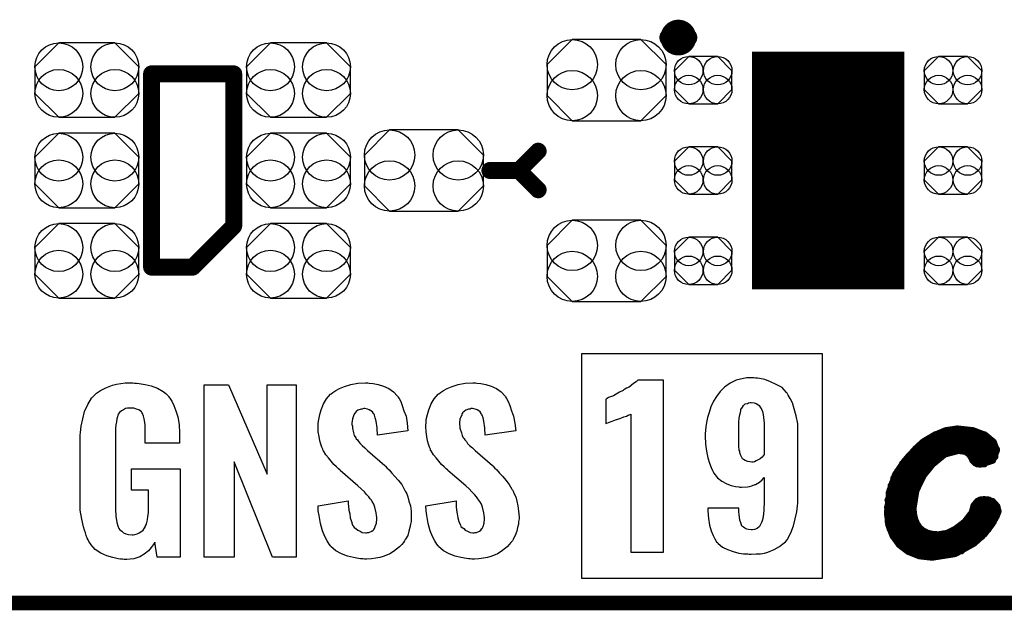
# Model space of a CAD drawing. Extents: x -0.07 to 0.95, y -0.15 to 2.1.
# Tile 2 of 25: x 0.17 to 0.57, y -0.15 to 0.09. Entities that reach past the tile are written whole.
import ezdxf

# ---------------------------------------------------------------- set-up
doc = ezdxf.new("R2010")
doc.units = 0
doc.layers.get('0').update_dxf_attribs({"linetype": 'CONTINUOUS'})
for name, color, linetype in [('gko', 6, 'CONTINUOUS'), ('gto', 2, 'CONTINUOUS'), ('gts', 1, 'CONTINUOUS')]:
    doc.layers.add(name, color=color, linetype=linetype)

# ---------------------------------------------------------------- blocks, each defined once
blk = doc.blocks.new('D162')
at = {"const_width": 0.00395}
blk.add_lwpolyline([(-0.001975, 0, 1), (0.001975, 0, 1)], format="xyb", close=True, dxfattribs=at)
blk = doc.blocks.new('D14')
at = {"const_width": 0.0035}
blk.add_lwpolyline([(-0.00175, 0, 1), (0.00175, 0, 1)], format="xyb", close=True, dxfattribs=at)
blk = doc.blocks.new('D15')
at = {"const_width": 0.0015}
blk.add_lwpolyline([(-0.00075, 0, 1), (0.00075, 0, 1)], format="xyb", close=True, dxfattribs=at)
blk = doc.blocks.new('D222')
blk.add_lwpolyline([(0.006, 0.0098), (-0.006, 0.0098), (-0.0119, 0.0039), (-0.0119, -0.0039), (-0.006, -0.0098), (0.006, -0.0098), (0.0119, -0.0039), (0.0119, 0.0039)], close=True)
for centre in [(-0.006, 0.0039), (0.006, 0.0039), (-0.006, -0.0039), (0.006, -0.0039)]:
    blk.add_circle(centre, 0.0059)
blk = doc.blocks.new('D223')
blk.add_lwpolyline([(-0.0142, -0.0168), (0.0142, -0.0168), (0.0246, -0.0064), (0.0246, 0.0064), (0.0142, 0.0168), (-0.0142, 0.0168), (-0.0246, 0.0064), (-0.0246, -0.0064)], close=True)
for centre in [(-0.0142, 0.0064), (0.0142, 0.0064), (-0.0142, -0.0064), (0.0142, -0.0064)]:
    blk.add_circle(centre, 0.0104)
blk = doc.blocks.new('D227')
blk.add_lwpolyline([(0.0116, 0.0154), (-0.0116, 0.0154), (-0.0215, 0.0055), (-0.0215, -0.0055), (-0.0116, -0.0154), (0.0116, -0.0154), (0.0215, -0.0055), (0.0215, 0.0055)], close=True)
for centre in [(-0.0116, 0.0055), (0.0116, 0.0055), (-0.0116, -0.0055), (0.0116, -0.0055)]:
    blk.add_circle(centre, 0.0099)
blk = doc.blocks.new('D216')
at = {"const_width": 0.0984}
blk.add_lwpolyline([(-0.0315, 0), (0.0315, 0)], dxfattribs=at)

msp = doc.modelspace()

# ---------------------------------------------------------------- linework, layer by layer
at = {"layer": 'gko', "color": 6, "const_width": 0.006}
msp.add_lwpolyline([(-0.05, -0.15), (0.85, -0.15)], dxfattribs=at)
at = {"layer": 'gto', "color": 2, "const_width": 0.007}
for points in [[(0.4439, 0.084, 1), (0.4361, 0.084)], [(0.4361, 0.084, 1), (0.4439, 0.084)]]:
    msp.add_lwpolyline(points, format="xyb", dxfattribs=at)
at = {"layer": 'gto', "color": 2}
for points, const_width in [([(0.4361, 0.084), (0.4361, 0.084)], 0.007), ([(0.4439, 0.084), (0.4439, 0.084)], 0.007), ([(0.4439, 0.084), (0.4439, 0.084)], 0.007), ([(0.222, 0.069), (0.256, 0.069)], 0.007), ([(0.222, -0.011), (0.222, 0.069)], 0.007), ([(0.256, 0.006), (0.256, 0.069)], 0.007), ([(0.374, 0.029), (0.382, 0.037)], 0.007), ([(0.362, 0.029), (0.374, 0.029)], 0.007), ([(0.374, 0.029), (0.382, 0.021)], 0.007), ([(0.239, -0.011), (0.256, 0.006)], 0.007), ([(0.222, -0.011), (0.239, -0.011)], 0.007), ([(0.5459, -0.0807), (0.5507, -0.0787)], 0.003), ([(0.5507, -0.0787), (0.5555, -0.078)], 0.003), ([(0.5555, -0.078), (0.5556, -0.078)], 0.003), ([(0.5556, -0.078), (0.5619, -0.0787)], 0.003), ([(0.5619, -0.0787), (0.5669, -0.0806)], 0.003), ([(0.5415, -0.0833), (0.5459, -0.0807)], 0.003), ([(0.5464, -0.0804), (0.5666, -0.0804)], 0.003), ([(0.5669, -0.0806), (0.5703, -0.0834)], 0.003), ([(0.5337, -0.0913), (0.5384, -0.0861)], 0.003), ([(0.5381, -0.0864), (0.5716, -0.0864)], 0.003), ([(0.5384, -0.0861), (0.5415, -0.0833)], 0.003), ([(0.5414, -0.0834), (0.5703, -0.0834)], 0.003), ([(0.5502, -0.0883), (0.5559, -0.0868)], 0.003), ([(0.5559, -0.0868), (0.5589, -0.0872)], 0.003), ([(0.57, -0.0909), (0.5716, -0.0868)], 0.003), ([(0.5703, -0.0834), (0.5716, -0.0868)], 0.003), ([(0.5353, -0.0894), (0.5485, -0.0894)], 0.003), ([(0.5451, -0.0925), (0.5502, -0.0883)], 0.003), ([(0.5589, -0.0872), (0.5604, -0.0883)], 0.003), ([(0.5604, -0.0883), (0.5613, -0.0895)], 0.003), ([(0.5612, -0.0894), (0.571, -0.0894)], 0.003), ([(0.5613, -0.0895), (0.5619, -0.0909)], 0.003), ([(0.5619, -0.0909), (0.563, -0.092)], 0.003), ([(0.5649, -0.0925), (0.57, -0.0909)], 0.003), ([(0.5299, -0.0969), (0.5337, -0.0913)], 0.003), ([(0.5328, -0.0924), (0.5452, -0.0924)], 0.003), ([(0.5413, -0.0972), (0.5451, -0.0925)], 0.003), ([(0.563, -0.092), (0.5649, -0.0925)], 0.003), ([(0.5638, -0.0924), (0.5666, -0.0924)], 0.003), ([(0.5275, -0.1038), (0.5299, -0.0969)], 0.003), ([(0.5292, -0.0984), (0.5406, -0.0984)], 0.003), ([(0.5308, -0.0954), (0.5426, -0.0954)], 0.003), ([(0.5383, -0.1034), (0.5413, -0.0972)], 0.003), ([(0.5281, -0.1014), (0.5391, -0.1014)], 0.003), ([(0.5266, -0.1124), (0.5275, -0.1038)], 0.003), ([(0.5268, -0.1074), (0.5373, -0.1074)], 0.003), ([(0.5273, -0.1044), (0.538, -0.1044)], 0.003), ([(0.5371, -0.1107), (0.5383, -0.1034)], 0.003), ([(0.5639, -0.1079), (0.5666, -0.1072)], 0.003), ([(0.5649, -0.1074), (0.5685, -0.1074)], 0.003), ([(0.5666, -0.1072), (0.57, -0.108)], 0.003), ([(0.5266, -0.1104), (0.5371, -0.1104)], 0.003), ([(0.5371, -0.1107), (0.5373, -0.1132)], 0.003), ([(0.5616, -0.1126), (0.5624, -0.1097)], 0.003), ([(0.5622, -0.1104), (0.5719, -0.1104)], 0.003), ([(0.5624, -0.1097), (0.5639, -0.1079)], 0.003), ([(0.57, -0.108), (0.5718, -0.11)], 0.003), ([(0.5718, -0.11), (0.5723, -0.112)], 0.003), ([(0.5266, -0.1124), (0.5271, -0.1176)], 0.003), ([(0.5266, -0.1134), (0.5373, -0.1134)], 0.003), ([(0.5373, -0.1132), (0.5378, -0.1154)], 0.003), ([(0.5378, -0.1154), (0.5386, -0.1173)], 0.003), ([(0.5586, -0.1165), (0.5616, -0.1126)], 0.003), ([(0.5611, -0.1134), (0.5718, -0.1134)], 0.003), ([(0.5697, -0.1173), (0.5716, -0.1139)], 0.003), ([(0.5716, -0.1139), (0.5723, -0.112)], 0.003), ([(0.5269, -0.1164), (0.5381, -0.1164)], 0.003), ([(0.5271, -0.1176), (0.5288, -0.122)], 0.003), ([(0.5277, -0.1194), (0.5402, -0.1194)], 0.003), ([(0.5386, -0.1173), (0.5397, -0.1189)], 0.003), ([(0.5397, -0.1189), (0.5412, -0.1202)], 0.003), ([(0.5513, -0.1212), (0.5548, -0.1194)], 0.003), ([(0.5548, -0.1194), (0.5586, -0.1165)], 0.003), ([(0.5549, -0.1194), (0.5682, -0.1194)], 0.003), ([(0.5587, -0.1164), (0.5703, -0.1164)], 0.003), ([(0.5666, -0.1213), (0.5697, -0.1173)], 0.003), ([(0.5288, -0.122), (0.5315, -0.1258)], 0.003), ([(0.529, -0.1224), (0.5656, -0.1224)], 0.003), ([(0.5412, -0.1202), (0.543, -0.1211)], 0.003), ([(0.543, -0.1211), (0.5451, -0.1216)], 0.003), ([(0.5451, -0.1216), (0.5475, -0.1218)], 0.003), ([(0.5475, -0.1218), (0.5513, -0.1212)], 0.003), ([(0.5623, -0.1252), (0.5666, -0.1213)], 0.003), ([(0.5312, -0.1254), (0.562, -0.1254)], 0.003), ([(0.5315, -0.1258), (0.5352, -0.1286)], 0.003), ([(0.5545, -0.1295), (0.5623, -0.1252)], 0.003), ([(0.5349, -0.1284), (0.5571, -0.1284)], 0.003), ([(0.5352, -0.1286), (0.5397, -0.1304)], 0.003), ([(0.5397, -0.1304), (0.545, -0.131)], 0.003), ([(0.545, -0.131), (0.5545, -0.1295)], 0.003)]:
    msp.add_lwpolyline(points, dxfattribs=dict(at, const_width=const_width))
for points in [[(0.4995, -0.1398), (0.4, -0.1398), (0.4, -0.0468), (0.4995, -0.0468), (0.4995, -0.1398)], [(0.4712, -0.0568), (0.4684, -0.0568), (0.4669, -0.0571), (0.4639, -0.0578), (0.4614, -0.059), (0.4591, -0.0606), (0.4573, -0.0624), (0.4558, -0.0645), (0.4546, -0.0665), (0.4534, -0.0688), (0.4527, -0.0711), (0.4521, -0.0732), (0.4516, -0.0753), (0.4514, -0.0771), (0.4512, -0.0786), (0.4511, -0.0799), (0.4511, -0.0808), (0.4512, -0.0843), (0.4516, -0.0872), (0.4522, -0.0899), (0.4529, -0.0921), (0.4536, -0.0939), (0.4541, -0.0951), (0.4546, -0.096), (0.4547, -0.0962), (0.4562, -0.0982), (0.458, -0.0996), (0.46, -0.1007), (0.4618, -0.1014), (0.4636, -0.1018), (0.465, -0.1019), (0.4655, -0.1021), (0.4662, -0.1021), (0.4686, -0.1019), (0.4695, -0.1017), (0.4704, -0.1015), (0.4709, -0.1012), (0.4715, -0.1011), (0.4718, -0.101), (0.4719, -0.101), (0.4736, -0.1), (0.4747, -0.099), (0.4754, -0.0982), (0.4755, -0.098), (0.4755, -0.1051), (0.4755, -0.1072), (0.4755, -0.109), (0.4754, -0.1105), (0.4754, -0.1118), (0.4752, -0.1128), (0.4752, -0.1135), (0.4751, -0.1139), (0.4751, -0.114), (0.475, -0.115), (0.4747, -0.116), (0.4744, -0.1166), (0.4741, -0.1172), (0.4737, -0.118), (0.4736, -0.1183), (0.4726, -0.1191), (0.4715, -0.1196), (0.4707, -0.1197), (0.4702, -0.1197), (0.4691, -0.1196), (0.4683, -0.1194), (0.4675, -0.119), (0.4669, -0.1186), (0.4665, -0.1183), (0.4662, -0.1179), (0.4661, -0.1178), (0.4661, -0.1176), (0.4658, -0.1168), (0.4655, -0.1157), (0.4652, -0.1133), (0.4651, -0.1123), (0.4651, -0.1115), (0.4651, -0.111), (0.4651, -0.1107), (0.4522, -0.1107), (0.4522, -0.1118), (0.4525, -0.115), (0.4529, -0.1178), (0.4536, -0.1201), (0.4544, -0.1221), (0.4551, -0.1234), (0.4558, -0.1246), (0.4564, -0.1251), (0.4565, -0.1254), (0.4583, -0.1269), (0.4604, -0.1279), (0.4627, -0.1287), (0.465, -0.1293), (0.467, -0.1296), (0.4687, -0.1297), (0.4693, -0.1298), (0.4702, -0.1298), (0.4722, -0.1297), (0.474, -0.1296), (0.4757, -0.1293), (0.477, -0.1289), (0.4797, -0.1279), (0.4818, -0.1266), (0.4833, -0.1255), (0.4844, -0.1246), (0.4851, -0.1239), (0.4852, -0.1236), (0.4866, -0.1209), (0.4877, -0.118), (0.4884, -0.1151), (0.489, -0.1122), (0.4893, -0.1097), (0.4894, -0.1086), (0.4895, -0.1076), (0.4895, -0.0796), (0.4894, -0.0758), (0.4888, -0.0725), (0.488, -0.0696), (0.4872, -0.0672), (0.4863, -0.0654), (0.4855, -0.064), (0.485, -0.0632), (0.4848, -0.0629), (0.4838, -0.0618), (0.4829, -0.0608), (0.4805, -0.0595), (0.4782, -0.0584), (0.4758, -0.0575), (0.4736, -0.0571), (0.4727, -0.057), (0.4719, -0.057), (0.4712, -0.0568)], [(0.215, -0.059), (0.2158, -0.059), (0.2169, -0.0591), (0.2193, -0.0595), (0.2218, -0.0601), (0.2244, -0.0611), (0.2268, -0.0625), (0.2279, -0.0633), (0.2289, -0.0643), (0.229, -0.0645), (0.2296, -0.0652), (0.2304, -0.0665), (0.2312, -0.0682), (0.2321, -0.0704), (0.2329, -0.073), (0.2334, -0.0761), (0.2336, -0.0797), (0.2336, -0.0838), (0.2194, -0.0838), (0.2194, -0.0788), (0.2194, -0.0786), (0.2194, -0.078), (0.2194, -0.0772), (0.2193, -0.0761), (0.219, -0.0737), (0.2187, -0.0726), (0.2183, -0.0716), (0.2183, -0.0715), (0.218, -0.0712), (0.2178, -0.0709), (0.2173, -0.0704), (0.2167, -0.07), (0.2157, -0.0697), (0.2147, -0.0694), (0.2133, -0.0693), (0.2128, -0.0693), (0.2121, -0.0694), (0.2112, -0.0695), (0.2104, -0.07), (0.2096, -0.0704), (0.2087, -0.0711), (0.2082, -0.0719), (0.2082, -0.072), (0.208, -0.0723), (0.2079, -0.073), (0.2076, -0.0738), (0.2075, -0.075), (0.2072, -0.0762), (0.2071, -0.0777), (0.2071, -0.0795), (0.2071, -0.1113), (0.2071, -0.1116), (0.2071, -0.1122), (0.2072, -0.113), (0.2072, -0.1141), (0.2076, -0.1167), (0.208, -0.118), (0.2085, -0.1191), (0.2086, -0.1192), (0.2087, -0.1195), (0.2092, -0.1199), (0.2097, -0.1203), (0.2104, -0.1209), (0.2114, -0.1213), (0.2125, -0.1216), (0.2139, -0.1217), (0.2144, -0.1217), (0.2151, -0.1216), (0.216, -0.1213), (0.2168, -0.121), (0.2176, -0.1205), (0.2185, -0.1198), (0.2192, -0.1188), (0.2193, -0.1187), (0.2194, -0.1183), (0.2197, -0.1176), (0.22, -0.1167), (0.2203, -0.1156), (0.2204, -0.1142), (0.2207, -0.1126), (0.2207, -0.1108), (0.2207, -0.1033), (0.2137, -0.1033), (0.2137, -0.0944), (0.2339, -0.0944), (0.2339, -0.131), (0.2243, -0.131), (0.2233, -0.1248), (0.2233, -0.1249), (0.2232, -0.1251), (0.2226, -0.1259), (0.2219, -0.127), (0.2207, -0.1284), (0.219, -0.1298), (0.2171, -0.1309), (0.2146, -0.1317), (0.2132, -0.1319), (0.2117, -0.132), (0.2107, -0.132), (0.21, -0.1319), (0.2092, -0.1319), (0.2082, -0.1317), (0.206, -0.1312), (0.2035, -0.1305), (0.201, -0.1294), (0.1987, -0.1278), (0.1978, -0.1269), (0.1968, -0.1258), (0.1968, -0.1256), (0.1967, -0.1255), (0.1964, -0.1251), (0.1961, -0.1245), (0.1958, -0.1239), (0.1954, -0.1231), (0.195, -0.1221), (0.1946, -0.121), (0.1942, -0.1198), (0.1938, -0.1185), (0.1931, -0.1153), (0.1925, -0.1116), (0.1924, -0.1074), (0.1924, -0.0836), (0.1924, -0.0834), (0.1924, -0.083), (0.1924, -0.0824), (0.1925, -0.0816), (0.1925, -0.0805), (0.1926, -0.0794), (0.1929, -0.0768), (0.1935, -0.0738), (0.1943, -0.0708), (0.1956, -0.0679), (0.1971, -0.0652), (0.1971, -0.0651), (0.1974, -0.065), (0.1981, -0.0643), (0.1992, -0.0632), (0.2008, -0.062), (0.2019, -0.0615), (0.2031, -0.0609), (0.2044, -0.0604), (0.2058, -0.0598), (0.2075, -0.0594), (0.2093, -0.0591), (0.2111, -0.0589), (0.2143, -0.0589), (0.215, -0.059)], [(0.2819, -0.131), (0.272, -0.131), (0.2562, -0.0916), (0.2562, -0.131), (0.2437, -0.131), (0.2437, -0.0597), (0.2539, -0.0597), (0.2698, -0.0967), (0.2698, -0.0597), (0.2819, -0.0597), (0.2819, -0.131)], [(0.312, -0.059), (0.3137, -0.0591), (0.3158, -0.0595), (0.318, -0.0602), (0.3202, -0.0612), (0.3221, -0.0626), (0.3238, -0.0644), (0.3239, -0.0647), (0.3244, -0.0654), (0.3251, -0.0666), (0.3257, -0.0683), (0.3264, -0.0704), (0.3273, -0.0727), (0.3278, -0.0755), (0.3281, -0.0787), (0.3155, -0.0805), (0.3155, -0.0802), (0.3155, -0.0795), (0.3153, -0.0786), (0.3153, -0.0775), (0.3149, -0.0747), (0.3146, -0.0734), (0.3142, -0.0723), (0.3142, -0.0722), (0.3141, -0.0719), (0.3138, -0.0715), (0.3134, -0.0709), (0.3128, -0.0704), (0.3121, -0.07), (0.3113, -0.0697), (0.3102, -0.0695), (0.3098, -0.0695), (0.3092, -0.0697), (0.3087, -0.0698), (0.3074, -0.0702), (0.3067, -0.0708), (0.3062, -0.0713), (0.3062, -0.0715), (0.306, -0.0716), (0.3056, -0.0725), (0.3051, -0.0738), (0.3049, -0.0755), (0.3049, -0.0756), (0.3049, -0.0761), (0.3051, -0.0768), (0.3051, -0.0776), (0.3056, -0.0795), (0.3059, -0.0806), (0.3065, -0.0816), (0.3066, -0.0818), (0.3067, -0.082), (0.3072, -0.0824), (0.3077, -0.0831), (0.3083, -0.084), (0.3091, -0.0848), (0.3102, -0.0858), (0.3113, -0.0869), (0.3185, -0.0931), (0.3188, -0.0934), (0.3194, -0.094), (0.3203, -0.0949), (0.3214, -0.0962), (0.3227, -0.0976), (0.3241, -0.0992), (0.3255, -0.101), (0.3266, -0.1029), (0.3267, -0.1031), (0.327, -0.1037), (0.3276, -0.1048), (0.3281, -0.106), (0.3285, -0.1078), (0.3291, -0.1098), (0.3294, -0.112), (0.3295, -0.1144), (0.3295, -0.1147), (0.3295, -0.1152), (0.3294, -0.1162), (0.3292, -0.1174), (0.3289, -0.1188), (0.3285, -0.1203), (0.328, -0.122), (0.3271, -0.1235), (0.327, -0.1237), (0.3267, -0.1242), (0.3262, -0.1249), (0.3255, -0.1258), (0.3246, -0.1267), (0.3234, -0.1277), (0.3221, -0.1287), (0.3206, -0.1296), (0.3205, -0.1298), (0.3199, -0.1299), (0.3189, -0.1303), (0.3178, -0.1308), (0.3164, -0.1312), (0.3148, -0.1314), (0.313, -0.1317), (0.311, -0.1319), (0.3101, -0.1319), (0.3094, -0.1317), (0.3085, -0.1317), (0.3077, -0.1316), (0.3055, -0.1312), (0.3031, -0.1306), (0.3006, -0.1296), (0.2983, -0.1284), (0.2962, -0.1266), (0.296, -0.1263), (0.2955, -0.1256), (0.2947, -0.1242), (0.2937, -0.1224), (0.2927, -0.1201), (0.2919, -0.1171), (0.2913, -0.1138), (0.291, -0.1119), (0.2909, -0.1098), (0.3034, -0.1077), (0.3034, -0.1078), (0.3034, -0.108), (0.3034, -0.1088), (0.3035, -0.1101), (0.3037, -0.1115), (0.304, -0.1131), (0.3042, -0.1148), (0.3047, -0.1163), (0.3052, -0.1177), (0.3053, -0.1178), (0.3055, -0.1183), (0.3059, -0.1187), (0.3066, -0.1192), (0.3073, -0.1199), (0.3083, -0.1203), (0.3092, -0.1208), (0.3105, -0.1209), (0.3109, -0.1209), (0.3113, -0.1208), (0.3119, -0.1208), (0.3131, -0.1202), (0.3137, -0.1199), (0.3141, -0.1194), (0.3141, -0.1192), (0.3142, -0.1191), (0.3146, -0.1183), (0.3151, -0.1169), (0.3152, -0.1152), (0.3152, -0.1151), (0.3152, -0.1145), (0.3151, -0.1137), (0.3149, -0.1127), (0.3144, -0.1103), (0.314, -0.1091), (0.3133, -0.108), (0.3131, -0.1078), (0.313, -0.1074), (0.3124, -0.1069), (0.3119, -0.106), (0.311, -0.1051), (0.3101, -0.104), (0.3088, -0.1027), (0.3074, -0.1015), (0.3001, -0.0951), (0.2999, -0.0949), (0.2994, -0.0944), (0.2985, -0.0936), (0.2974, -0.0926), (0.2963, -0.0913), (0.2952, -0.0899), (0.2941, -0.0886), (0.2931, -0.087), (0.293, -0.0869), (0.2929, -0.0863), (0.2924, -0.0855), (0.292, -0.0843), (0.2916, -0.0829), (0.2913, -0.0811), (0.291, -0.0791), (0.2909, -0.077), (0.2909, -0.0769), (0.2909, -0.0766), (0.2909, -0.0762), (0.291, -0.0756), (0.2912, -0.074), (0.2916, -0.072), (0.2922, -0.07), (0.2931, -0.0676), (0.2944, -0.0655), (0.296, -0.0636), (0.2963, -0.0634), (0.297, -0.0629), (0.2983, -0.062), (0.2998, -0.0612), (0.3019, -0.0604), (0.3044, -0.0595), (0.3073, -0.059), (0.3105, -0.0589), (0.3115, -0.0589), (0.312, -0.059)], [(0.3566, -0.059), (0.3582, -0.0591), (0.3603, -0.0595), (0.3625, -0.0602), (0.3648, -0.0612), (0.3667, -0.0626), (0.3684, -0.0644), (0.3685, -0.0647), (0.3689, -0.0654), (0.3696, -0.0666), (0.3703, -0.0683), (0.371, -0.0704), (0.3718, -0.0727), (0.3724, -0.0755), (0.3727, -0.0787), (0.36, -0.0805), (0.36, -0.0802), (0.36, -0.0795), (0.3599, -0.0786), (0.3599, -0.0775), (0.3595, -0.0747), (0.3592, -0.0734), (0.3588, -0.0723), (0.3588, -0.0722), (0.3586, -0.0719), (0.3584, -0.0715), (0.358, -0.0709), (0.3574, -0.0704), (0.3567, -0.07), (0.3559, -0.0697), (0.3548, -0.0695), (0.3543, -0.0695), (0.3538, -0.0697), (0.3532, -0.0698), (0.352, -0.0702), (0.3513, -0.0708), (0.3507, -0.0713), (0.3507, -0.0715), (0.3506, -0.0716), (0.3502, -0.0725), (0.3496, -0.0738), (0.3495, -0.0755), (0.3495, -0.0756), (0.3495, -0.0761), (0.3496, -0.0768), (0.3496, -0.0776), (0.3502, -0.0795), (0.3505, -0.0806), (0.351, -0.0816), (0.3512, -0.0818), (0.3513, -0.082), (0.3517, -0.0824), (0.3523, -0.0831), (0.3528, -0.084), (0.3536, -0.0848), (0.3548, -0.0858), (0.3559, -0.0869), (0.3631, -0.0931), (0.3634, -0.0934), (0.3639, -0.094), (0.3649, -0.0949), (0.366, -0.0962), (0.3673, -0.0976), (0.3686, -0.0992), (0.37, -0.101), (0.3711, -0.1029), (0.3713, -0.1031), (0.3716, -0.1037), (0.3721, -0.1048), (0.3727, -0.106), (0.3731, -0.1078), (0.3736, -0.1098), (0.3739, -0.112), (0.3741, -0.1144), (0.3741, -0.1147), (0.3741, -0.1152), (0.3739, -0.1162), (0.3738, -0.1174), (0.3735, -0.1188), (0.3731, -0.1203), (0.3725, -0.122), (0.3717, -0.1235), (0.3716, -0.1237), (0.3713, -0.1242), (0.3707, -0.1249), (0.37, -0.1258), (0.3692, -0.1267), (0.3679, -0.1277), (0.3667, -0.1287), (0.3652, -0.1296), (0.365, -0.1298), (0.3645, -0.1299), (0.3635, -0.1303), (0.3624, -0.1308), (0.361, -0.1312), (0.3593, -0.1314), (0.3575, -0.1317), (0.3556, -0.1319), (0.3546, -0.1319), (0.3539, -0.1317), (0.3531, -0.1317), (0.3523, -0.1316), (0.35, -0.1312), (0.3477, -0.1306), (0.3452, -0.1296), (0.3428, -0.1284), (0.3407, -0.1266), (0.3406, -0.1263), (0.34, -0.1256), (0.3392, -0.1242), (0.3382, -0.1224), (0.3373, -0.1201), (0.3364, -0.1171), (0.3359, -0.1138), (0.3356, -0.1119), (0.3355, -0.1098), (0.348, -0.1077), (0.348, -0.1078), (0.348, -0.108), (0.348, -0.1088), (0.3481, -0.1101), (0.3482, -0.1115), (0.3485, -0.1131), (0.3488, -0.1148), (0.3492, -0.1163), (0.3498, -0.1177), (0.3499, -0.1178), (0.35, -0.1183), (0.3505, -0.1187), (0.3512, -0.1192), (0.3518, -0.1199), (0.3528, -0.1203), (0.3538, -0.1208), (0.355, -0.1209), (0.3555, -0.1209), (0.3559, -0.1208), (0.3564, -0.1208), (0.3577, -0.1202), (0.3582, -0.1199), (0.3586, -0.1194), (0.3586, -0.1192), (0.3588, -0.1191), (0.3592, -0.1183), (0.3596, -0.1169), (0.3598, -0.1152), (0.3598, -0.1151), (0.3598, -0.1145), (0.3596, -0.1137), (0.3595, -0.1127), (0.3589, -0.1103), (0.3585, -0.1091), (0.3578, -0.108), (0.3577, -0.1078), (0.3575, -0.1074), (0.357, -0.1069), (0.3564, -0.106), (0.3556, -0.1051), (0.3546, -0.104), (0.3534, -0.1027), (0.352, -0.1015), (0.3446, -0.0951), (0.3445, -0.0949), (0.3439, -0.0944), (0.3431, -0.0936), (0.342, -0.0926), (0.3409, -0.0913), (0.3398, -0.0899), (0.3387, -0.0886), (0.3377, -0.087), (0.3375, -0.0869), (0.3374, -0.0863), (0.337, -0.0855), (0.3366, -0.0843), (0.3362, -0.0829), (0.3359, -0.0811), (0.3356, -0.0791), (0.3355, -0.077), (0.3355, -0.0769), (0.3355, -0.0766), (0.3355, -0.0762), (0.3356, -0.0756), (0.3357, -0.074), (0.3362, -0.072), (0.3367, -0.07), (0.3377, -0.0676), (0.3389, -0.0655), (0.3406, -0.0636), (0.3409, -0.0634), (0.3416, -0.0629), (0.3428, -0.062), (0.3443, -0.0612), (0.3464, -0.0604), (0.3489, -0.0595), (0.3518, -0.059), (0.355, -0.0589), (0.356, -0.0589), (0.3566, -0.059)], [(0.4339, -0.0577), (0.4232, -0.0577), (0.4225, -0.0584), (0.4215, -0.0592), (0.4196, -0.0606), (0.4186, -0.0611), (0.4179, -0.0615), (0.4174, -0.0618), (0.4172, -0.062), (0.4157, -0.0628), (0.4143, -0.0635), (0.4131, -0.0642), (0.4119, -0.0646), (0.4111, -0.065), (0.4106, -0.0653), (0.4101, -0.0656), (0.41, -0.0656), (0.41, -0.0757), (0.4104, -0.0756), (0.4111, -0.0753), (0.4126, -0.0747), (0.4133, -0.0745), (0.414, -0.0742), (0.4144, -0.074), (0.4146, -0.074), (0.4162, -0.0735), (0.4175, -0.0729), (0.4185, -0.0726), (0.4192, -0.0722), (0.4197, -0.0721), (0.42, -0.072), (0.4203, -0.0718), (0.4203, -0.129), (0.4339, -0.129), (0.4339, -0.0577)], [(0.4714, -0.0671), (0.4722, -0.0674), (0.4729, -0.0678), (0.4734, -0.0683), (0.4738, -0.0689), (0.4741, -0.0693), (0.4744, -0.0696), (0.4744, -0.0697), (0.4748, -0.0708), (0.4751, -0.072), (0.4754, -0.0745), (0.4755, -0.0754), (0.4755, -0.0763), (0.4755, -0.0768), (0.4755, -0.0771), (0.4755, -0.0885), (0.4747, -0.0896), (0.4738, -0.0903), (0.473, -0.0908), (0.4722, -0.0912), (0.4715, -0.0915), (0.4709, -0.0917), (0.4704, -0.0917), (0.4687, -0.0914), (0.4676, -0.091), (0.4669, -0.0906), (0.4666, -0.0903), (0.4659, -0.089), (0.4655, -0.0878), (0.4654, -0.0872), (0.4652, -0.0868), (0.4652, -0.0865), (0.4652, -0.0864), (0.4651, -0.0854), (0.4651, -0.0842), (0.465, -0.0819), (0.465, -0.0808), (0.465, -0.08), (0.465, -0.0794), (0.465, -0.0793), (0.465, -0.0771), (0.4651, -0.0751), (0.4652, -0.0735), (0.4655, -0.0721), (0.4657, -0.0711), (0.4658, -0.0704), (0.4659, -0.07), (0.4659, -0.0699), (0.4665, -0.0689), (0.467, -0.0682), (0.4677, -0.0676), (0.4686, -0.0674), (0.4691, -0.0671), (0.4697, -0.067), (0.4702, -0.067), (0.4714, -0.0671)]]:
    msp.add_lwpolyline(points, dxfattribs=at)

# ---------------------------------------------------------------- block references
at = {"layer": 'gto'}
for name, p in [('D162', (0.4361, 0.084)), ('D162', (0.4361, 0.084)), ('D162', (0.4439, 0.084)), ('D162', (0.4439, 0.084)), ('D162', (0.4439, 0.084)), ('D162', (0.4439, 0.084)), ('D14', (0.222, 0.069)), ('D14', (0.222, 0.069)), ('D14', (0.256, 0.069)), ('D14', (0.256, 0.069)), ('D14', (0.382, 0.037)), ('D14', (0.362, 0.029)), ('D14', (0.374, 0.029)), ('D14', (0.374, 0.029)), ('D14', (0.374, 0.029)), ('D14', (0.382, 0.021)), ('D14', (0.256, 0.006)), ('D14', (0.256, 0.006)), ('D14', (0.222, -0.011)), ('D14', (0.222, -0.011)), ('D14', (0.239, -0.011)), ('D14', (0.239, -0.011)), ('D15', (0.5507, -0.0787)), ('D15', (0.5555, -0.078)), ('D15', (0.5555, -0.078)), ('D15', (0.5556, -0.078)), ('D15', (0.5619, -0.0787)), ('D15', (0.5459, -0.0807)), ('D15', (0.5464, -0.0804)), ('D15', (0.5666, -0.0804)), ('D15', (0.5669, -0.0806)), ('D15', (0.5381, -0.0864)), ('D15', (0.5384, -0.0861)), ('D15', (0.5414, -0.0834)), ('D15', (0.5415, -0.0833)), ('D15', (0.5559, -0.0868)), ('D15', (0.5559, -0.0868)), ('D15', (0.5703, -0.0834)), ('D15', (0.5703, -0.0834)), ('D15', (0.5716, -0.0864)), ('D15', (0.5716, -0.0868)), ('D15', (0.5716, -0.0868)), ('D15', (0.5353, -0.0894)), ('D15', (0.5485, -0.0894)), ('D15', (0.5502, -0.0883)), ('D15', (0.5502, -0.0883)), ('D15', (0.5589, -0.0872)), ('D15', (0.5589, -0.0872)), ('D15', (0.5604, -0.0883)), ('D15', (0.5604, -0.0883)), ('D15', (0.5612, -0.0894)), ('D15', (0.5613, -0.0895)), ('D15', (0.5613, -0.0895)), ('D15', (0.5619, -0.0909)), ('D15', (0.5619, -0.0909)), ('D15', (0.57, -0.0909)), ('D15', (0.57, -0.0909)), ('D15', (0.571, -0.0894)), ('D15', (0.5328, -0.0924)), ('D15', (0.5337, -0.0913)), ('D15', (0.5451, -0.0925)), ('D15', (0.5451, -0.0925)), ('D15', (0.5452, -0.0924)), ('D15', (0.563, -0.092)), ('D15', (0.563, -0.092)), ('D15', (0.5638, -0.0924)), ('D15', (0.5649, -0.0925)), ('D15', (0.5649, -0.0925)), ('D15', (0.5666, -0.0924)), ('D15', (0.5292, -0.0984)), ('D15', (0.5299, -0.0969)), ('D15', (0.5308, -0.0954)), ('D15', (0.5406, -0.0984)), ('D15', (0.5413, -0.0972)), ('D15', (0.5413, -0.0972)), ('D15', (0.5426, -0.0954)), ('D15', (0.5281, -0.1014)), ('D15', (0.5391, -0.1014)), ('D15', (0.5268, -0.1074)), ('D15', (0.5273, -0.1044)), ('D15', (0.5275, -0.1038)), ('D15', (0.5373, -0.1074)), ('D15', (0.538, -0.1044)), ('D15', (0.5383, -0.1034)), ('D15', (0.5383, -0.1034)), ('D15', (0.5649, -0.1074)), ('D15', (0.5666, -0.1072)), ('D15', (0.5685, -0.1074)), ('D15', (0.5266, -0.1104)), ('D15', (0.5371, -0.1104)), ('D15', (0.5371, -0.1107)), ('D15', (0.5371, -0.1107)), ('D15', (0.5622, -0.1104)), ('D15', (0.5624, -0.1097)), ('D15', (0.5639, -0.1079)), ('D15', (0.57, -0.108)), ('D15', (0.5718, -0.11)), ('D15', (0.5719, -0.1104)), ('D15', (0.5266, -0.1124)), ('D15', (0.5266, -0.1124)), ('D15', (0.5266, -0.1134)), ('D15', (0.5373, -0.1132)), ('D15', (0.5373, -0.1134)), ('D15', (0.5378, -0.1154)), ('D15', (0.5611, -0.1134)), ('D15', (0.5616, -0.1126)), ('D15', (0.5716, -0.1139)), ('D15', (0.5716, -0.1139)), ('D15', (0.5718, -0.1134)), ('D15', (0.5723, -0.112)), ('D15', (0.5723, -0.112)), ('D15', (0.5269, -0.1164)), ('D15', (0.5271, -0.1176)), ('D15', (0.5271, -0.1176)), ('D15', (0.5277, -0.1194)), ('D15', (0.5381, -0.1164)), ('D15', (0.5386, -0.1173)), ('D15', (0.5397, -0.1189)), ('D15', (0.5402, -0.1194)), ('D15', (0.5548, -0.1194)), ('D15', (0.5549, -0.1194)), ('D15', (0.5586, -0.1165)), ('D15', (0.5587, -0.1164)), ('D15', (0.5682, -0.1194)), ('D15', (0.5697, -0.1173)), ('D15', (0.5697, -0.1173)), ('D15', (0.5703, -0.1164)), ('D15', (0.5288, -0.122)), ('D15', (0.5288, -0.122)), ('D15', (0.529, -0.1224)), ('D15', (0.5412, -0.1202)), ('D15', (0.543, -0.1211)), ('D15', (0.5451, -0.1216)), ('D15', (0.5475, -0.1218)), ('D15', (0.5513, -0.1212)), ('D15', (0.5656, -0.1224)), ('D15', (0.5666, -0.1213)), ('D15', (0.5666, -0.1213)), ('D15', (0.5312, -0.1254)), ('D15', (0.5315, -0.1258)), ('D15', (0.5315, -0.1258)), ('D15', (0.562, -0.1254)), ('D15', (0.5623, -0.1252)), ('D15', (0.5623, -0.1252)), ('D15', (0.5349, -0.1284)), ('D15', (0.5352, -0.1286)), ('D15', (0.5352, -0.1286)), ('D15', (0.5397, -0.1304)), ('D15', (0.5397, -0.1304)), ('D15', (0.545, -0.131)), ('D15', (0.545, -0.131)), ('D15', (0.5545, -0.1295)), ('D15', (0.5545, -0.1295)), ('D15', (0.5571, -0.1284))]:
    msp.add_blockref(name, p, dxfattribs=at)
at = {"layer": 'gts'}
for name, p in [('D227', (0.1952, 0.0664)), ('D227', (0.2828, 0.0664)), ('D223', (0.4103, 0.0664)), ('D216', (0.502, 0.029)), ('D222', (0.4503, 0.0664)), ('D222', (0.5537, 0.0664)), ('D223', (0.3347, 0.029)), ('D227', (0.1952, 0.029)), ('D227', (0.2828, 0.029)), ('D222', (0.4503, 0.029)), ('D222', (0.5537, 0.029)), ('D223', (0.4103, -0.0084)), ('D227', (0.1952, -0.0084)), ('D227', (0.2828, -0.0084)), ('D222', (0.4503, -0.0084)), ('D222', (0.5537, -0.0084))]:
    msp.add_blockref(name, p, dxfattribs=at)

doc.saveas('drawing.dxf')
